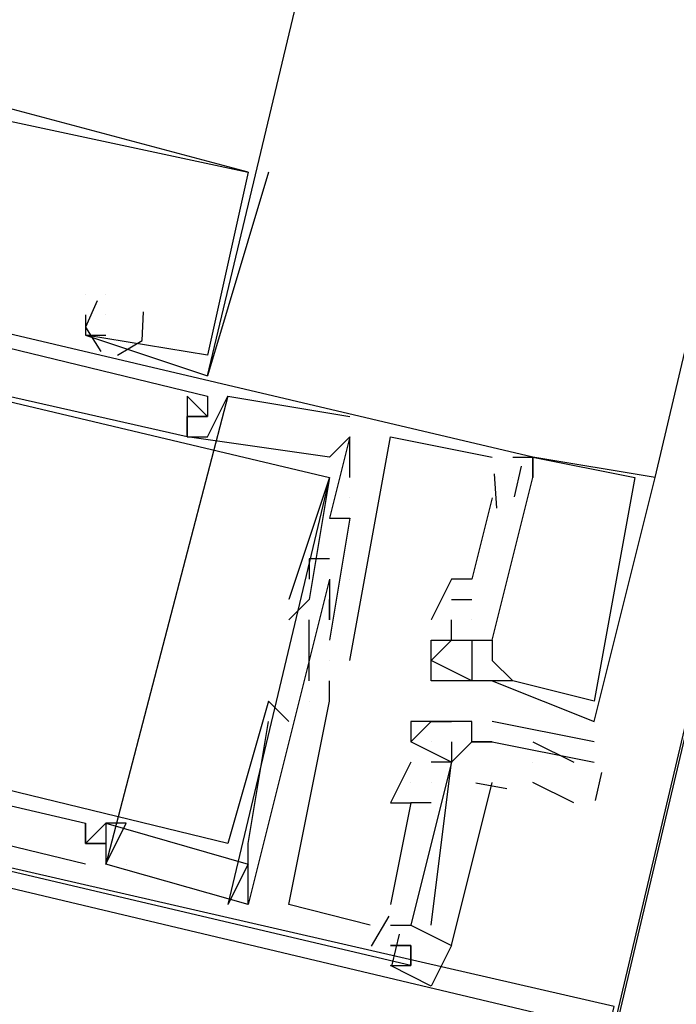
# Model space of a CAD drawing. Header units: feet. Extents: x -79 to 198, y -22 to 181.
# Tile 151 of 256: x 117.904 to 118.334, y 76.112 to 76.758. Entities that reach past the tile are written whole.
import ezdxf

# ---------------------------------------------------------------- set-up
doc = ezdxf.new("R2010")
doc.units = ezdxf.units.FT
doc.layers.add('A-LINEA', color=7, linetype='CONTINUOUS')

msp = doc.modelspace()

# ---------------------------------------------------------------- linework, layer by layer
at = {"layer": 'A-LINEA'}
for p, q in [((121.84, 91.1111), (114.56, 60.2978)), ((118.32, 76.4578), (119.9733, 83.4711)), ((118.0667, 76.6578), (118.0267, 76.5244)), ((118.0667, 76.6578), (118.0267, 76.5244)), ((118.0667, 76.6578), (118.0267, 76.5244)), ((118.0533, 76.6578), (118.0533, 76.6578)), ((118.0533, 76.6578), (118.0533, 76.6578)), ((118.0533, 76.6578), (118.0533, 76.6578)), ((118.0533, 76.6578), (118.0533, 76.6578)), ((118.0533, 76.6578), (118.0533, 76.6578)), ((118.0533, 76.6578), (118.0533, 76.6578)), ((118.0667, 76.6578), (118.0667, 76.6578)), ((118.0667, 76.6578), (118.0667, 76.6578)), ((118.0667, 76.6578), (118.0667, 76.6578)), ((117.9467, 76.5778), (117.9467, 76.5778)), ((117.9467, 76.5778), (117.9467, 76.5778)), ((117.9467, 76.5778), (117.9467, 76.5778)), ((117.9467, 76.5778), (117.9467, 76.5778)), ((117.9467, 76.5778), (117.9467, 76.5778)), ((117.9467, 76.5778), (117.9467, 76.5778)), ((117.96, 76.5778), (117.96, 76.5778)), ((117.96, 76.5778), (117.96, 76.5778)), ((117.96, 76.5778), (117.96, 76.5778)), ((117.96, 76.5778), (117.96, 76.5778)), ((117.96, 76.5778), (117.96, 76.5778)), ((117.96, 76.5778), (117.96, 76.5778)), ((117.9467, 76.5644), (117.9467, 76.5644)), ((117.9467, 76.5644), (117.9467, 76.5644)), ((117.9467, 76.5644), (117.9467, 76.5644)), ((117.96, 76.5644), (117.96, 76.5644)), ((117.96, 76.5644), (117.96, 76.5644)), ((117.96, 76.5644), (117.96, 76.5644)), ((117.9467, 76.5511), (117.9467, 76.5511)), ((117.9467, 76.5511), (117.9467, 76.5511)), ((117.9467, 76.5511), (117.9467, 76.5511)), ((117.9467, 76.5511), (117.9467, 76.5511)), ((117.9467, 76.5511), (117.9467, 76.5511)), ((117.9467, 76.5511), (117.9467, 76.5511)), ((117.96, 76.5511), (117.96, 76.5511)), ((117.96, 76.5511), (117.96, 76.5511)), ((117.96, 76.5511), (117.96, 76.5511)), ((118.0267, 76.5378), (118.0267, 76.5378)), ((118.0267, 76.5378), (118.0267, 76.5378)), ((118.0267, 76.5378), (118.0267, 76.5378)), ((118.0267, 76.5378), (118.0267, 76.5378)), ((118.0267, 76.5378), (118.0267, 76.5378)), ((118.0267, 76.5378), (118.0267, 76.5378)), ((118.0267, 76.5244), (118.0267, 76.5244)), ((118.0267, 76.5244), (118.0267, 76.5244)), ((118.0267, 76.5244), (118.0267, 76.5244)), ((118.0267, 76.5244), (118.0267, 76.5244)), ((118.0267, 76.5244), (118.0267, 76.5244)), ((118.0267, 76.5244), (118.0267, 76.5244)), ((118.04, 76.5111), (117.96, 76.2044)), ((118.04, 76.5111), (117.96, 76.2044)), ((118.04, 76.5111), (117.96, 76.2044)), ((118.0133, 76.5111), (118.0133, 76.5111)), ((118.0133, 76.5111), (118.0133, 76.5111)), ((118.0133, 76.5111), (118.0133, 76.5111)), ((118.0267, 76.5111), (118.0267, 76.5111)), ((118.0267, 76.5111), (118.0267, 76.5111)), ((118.0267, 76.5111), (118.0267, 76.5111)), ((118.04, 76.5111), (118.04, 76.5111)), ((118.04, 76.5111), (118.04, 76.5111)), ((118.04, 76.5111), (118.04, 76.5111)), ((118.0133, 76.4978), (118.0133, 76.4978)), ((118.0133, 76.4978), (118.0133, 76.4978)), ((118.0133, 76.4978), (118.0133, 76.4978)), ((118.0133, 76.4978), (118.0133, 76.4978)), ((118.0133, 76.4978), (118.0133, 76.4978)), ((118.0133, 76.4978), (118.0133, 76.4978)), ((118.0267, 76.4978), (118.0267, 76.4978)), ((118.0267, 76.4978), (118.0267, 76.4978)), ((118.0267, 76.4978), (118.0267, 76.4978)), ((118.0267, 76.4978), (118.0267, 76.4978)), ((118.0267, 76.4978), (118.0267, 76.4978)), ((118.0267, 76.4978), (118.0267, 76.4978)), ((118.12, 76.4978), (118.12, 76.4978)), ((118.12, 76.4978), (118.12, 76.4978)), ((118.12, 76.4978), (118.12, 76.4978)), ((118.12, 76.4978), (118.12, 76.4978)), ((118.12, 76.4978), (118.12, 76.4978)), ((118.12, 76.4978), (118.12, 76.4978)), ((118.0133, 76.4844), (118.0133, 76.4844)), ((118.0133, 76.4844), (118.0133, 76.4844)), ((118.0133, 76.4844), (118.0133, 76.4844)), ((118.0133, 76.4844), (118.0133, 76.4844)), ((118.0133, 76.4844), (118.0133, 76.4844)), ((118.0133, 76.4844), (118.0133, 76.4844)), ((118.0133, 76.4844), (118.0133, 76.4844)), ((118.0133, 76.4844), (118.0133, 76.4844)), ((118.0133, 76.4844), (118.0133, 76.4844)), ((118.0267, 76.4844), (118.0267, 76.4844)), ((118.0267, 76.4844), (118.0267, 76.4844)), ((118.0267, 76.4844), (118.0267, 76.4844)), ((118.12, 76.4578), (118.12, 76.4844)), ((118.12, 76.4844), (118.12, 76.4844)), ((118.12, 76.4844), (118.12, 76.4844)), ((118.12, 76.4578), (118.12, 76.4844)), ((118.12, 76.4844), (118.12, 76.4844)), ((118.12, 76.4844), (118.12, 76.4844)), ((118.12, 76.4578), (118.12, 76.4844)), ((118.12, 76.4844), (118.12, 76.4844)), ((118.12, 76.4844), (118.12, 76.4844)), ((118.1467, 76.4844), (118.1467, 76.4844)), ((118.1467, 76.4844), (118.1467, 76.4844)), ((118.1467, 76.4844), (118.1467, 76.4844)), ((118.1067, 76.4711), (118.1067, 76.4711)), ((118.1067, 76.4711), (118.1067, 76.4711)), ((118.1067, 76.4711), (118.1067, 76.4711)), ((118.2133, 76.4711), (118.2133, 76.4711)), ((118.2133, 76.4711), (118.2133, 76.4711)), ((118.2133, 76.4711), (118.2133, 76.4711)), ((118.2267, 76.4711), (118.2267, 76.4711)), ((118.2267, 76.4711), (118.2267, 76.4711)), ((118.2267, 76.4711), (118.2267, 76.4711)), ((118.24, 76.4711), (118.24, 76.4711)), ((118.24, 76.4711), (118.24, 76.4711)), ((118.24, 76.4711), (118.24, 76.4711)), ((118.24, 76.4711), (118.24, 76.4711)), ((118.24, 76.4711), (118.24, 76.4711)), ((118.24, 76.4711), (118.24, 76.4711)), ((118.24, 76.4711), (118.24, 76.4711)), ((118.24, 76.4711), (118.24, 76.4711)), ((118.24, 76.4711), (118.24, 76.4711)), ((118.2146, 76.4602), (118.2162, 76.4376)), ((118.2146, 76.4602), (118.2162, 76.4376)), ((118.2146, 76.4602), (118.2162, 76.4376)), ((118.2323, 76.4651), (118.2276, 76.445)), ((118.2323, 76.4651), (118.2276, 76.445)), ((118.2323, 76.4651), (118.2276, 76.445)), ((118.1067, 76.4578), (118.04, 76.1778)), ((118.1067, 76.4578), (118.04, 76.1778)), ((118.1067, 76.4578), (118.04, 76.1778)), ((118.1067, 76.4578), (118.1067, 76.4578)), ((118.1067, 76.4578), (118.1067, 76.4578)), ((118.1067, 76.4578), (118.1067, 76.4578)), ((118.1067, 76.4578), (118.1067, 76.4578)), ((118.1067, 76.4578), (118.1067, 76.4578)), ((118.1067, 76.4578), (118.1067, 76.4578)), ((118.12, 76.4578), (118.12, 76.4578)), ((118.12, 76.4578), (118.12, 76.4578)), ((118.12, 76.4578), (118.12, 76.4578)), ((118.2267, 76.4578), (118.2267, 76.4578)), ((118.2267, 76.4578), (118.2267, 76.4578)), ((118.2267, 76.4578), (118.2267, 76.4578)), ((118.2267, 76.4578), (118.2267, 76.4578)), ((118.2267, 76.4578), (118.2267, 76.4578)), ((118.2267, 76.4578), (118.2267, 76.4578)), ((118.24, 76.4578), (118.24, 76.4578)), ((118.24, 76.4578), (118.24, 76.4578)), ((118.24, 76.4578), (118.24, 76.4578)), ((118.24, 76.4578), (118.24, 76.4578)), ((118.24, 76.4578), (118.24, 76.4578)), ((118.24, 76.4578), (118.24, 76.4578)), ((118.3067, 76.4578), (118.3067, 76.4578)), ((118.3067, 76.4578), (118.3067, 76.4578)), ((118.3067, 76.4578), (118.3067, 76.4578)), ((118.32, 76.4578), (118.32, 76.4578)), ((118.32, 76.4578), (118.32, 76.4578)), ((118.32, 76.4578), (118.32, 76.4578)), ((118.12, 76.4444), (118.12, 76.4444)), ((118.12, 76.4444), (118.12, 76.4444)), ((118.12, 76.4444), (118.12, 76.4444)), ((118.12, 76.4444), (118.12, 76.4444)), ((118.12, 76.4444), (118.12, 76.4444)), ((118.12, 76.4444), (118.12, 76.4444)), ((118.2133, 76.4444), (118.2133, 76.4444)), ((118.2133, 76.4444), (118.2133, 76.4444)), ((118.2133, 76.4444), (118.2133, 76.4444)), ((118.12, 76.4311), (118.1067, 76.3511)), ((118.1067, 76.4311), (118.1067, 76.4311)), ((118.12, 76.4311), (118.1067, 76.3511)), ((118.1067, 76.4311), (118.1067, 76.4311)), ((118.12, 76.4311), (118.1067, 76.3511)), ((118.1067, 76.4311), (118.1067, 76.4311)), ((118.12, 76.4311), (118.12, 76.4311)), ((118.12, 76.4311), (118.12, 76.4311)), ((118.12, 76.4311), (118.12, 76.4311)), ((118.12, 76.4311), (118.12, 76.4311)), ((118.12, 76.4311), (118.12, 76.4311)), ((118.12, 76.4311), (118.12, 76.4311)), ((118.0933, 76.4044), (118.0933, 76.4044)), ((118.0933, 76.4044), (118.0933, 76.4044)), ((118.0933, 76.4044), (118.0933, 76.4044)), ((118.1067, 76.4044), (118.1067, 76.4044)), ((118.1067, 76.4044), (118.1067, 76.4044)), ((118.1067, 76.4044), (118.1067, 76.4044)), ((118.0933, 76.3911), (118.0933, 76.3911)), ((118.0933, 76.3911), (118.0933, 76.3911)), ((118.0933, 76.3911), (118.0933, 76.3911)), ((118.1067, 76.3911), (118.1067, 76.3911)), ((118.1067, 76.3911), (118.1067, 76.3911)), ((118.1067, 76.3911), (118.1067, 76.3911)), ((118.1067, 76.3911), (118.1067, 76.3911)), ((118.1067, 76.3911), (118.1067, 76.3911)), ((118.1067, 76.3911), (118.1067, 76.3911)), ((118.1067, 76.3911), (118.1067, 76.3911)), ((118.1067, 76.3911), (118.1067, 76.3911)), ((118.1067, 76.3911), (118.1067, 76.3911)), ((118.12, 76.3911), (118.12, 76.3911)), ((118.12, 76.3911), (118.12, 76.3911)), ((118.12, 76.3911), (118.12, 76.3911)), ((118.12, 76.3911), (118.12, 76.3911)), ((118.12, 76.3911), (118.12, 76.3911)), ((118.12, 76.3911), (118.12, 76.3911)), ((118.1867, 76.3911), (118.1867, 76.3911)), ((118.1867, 76.3911), (118.1867, 76.3911)), ((118.1867, 76.3911), (118.1867, 76.3911)), ((118.2, 76.3911), (118.2, 76.3911)), ((118.2, 76.3911), (118.2, 76.3911)), ((118.2, 76.3911), (118.2, 76.3911)), ((118.08, 76.3778), (118.08, 76.3778)), ((118.08, 76.3778), (118.08, 76.3778)), ((118.08, 76.3778), (118.08, 76.3778)), ((118.0933, 76.3778), (118.0933, 76.3778)), ((118.0933, 76.3778), (118.0933, 76.3778)), ((118.0933, 76.3778), (118.0933, 76.3778)), ((118.1067, 76.3778), (118.1067, 76.3778)), ((118.1067, 76.3778), (118.1067, 76.3778)), ((118.1067, 76.3778), (118.1067, 76.3778)), ((118.1867, 76.3778), (118.2, 76.3778)), ((118.1867, 76.3778), (118.1867, 76.3778)), ((118.1867, 76.3778), (118.2, 76.3778)), ((118.1867, 76.3778), (118.1867, 76.3778)), ((118.1867, 76.3778), (118.2, 76.3778)), ((118.1867, 76.3778), (118.1867, 76.3778)), ((118.2, 76.3778), (118.2, 76.3778)), ((118.2, 76.3778), (118.2, 76.3778)), ((118.2, 76.3778), (118.2, 76.3778)), ((118.08, 76.3644), (118.08, 76.3644)), ((118.08, 76.3644), (118.08, 76.3644)), ((118.08, 76.3644), (118.08, 76.3644)), ((118.0933, 76.3244), (118.0933, 76.3644)), ((118.0933, 76.3644), (118.0933, 76.3644)), ((118.0933, 76.3244), (118.0933, 76.3644)), ((118.0933, 76.3644), (118.0933, 76.3644)), ((118.0933, 76.3244), (118.0933, 76.3644)), ((118.0933, 76.3644), (118.0933, 76.3644)), ((118.1067, 76.3644), (118.1067, 76.3644)), ((118.1067, 76.3644), (118.1067, 76.3644)), ((118.1067, 76.3644), (118.1067, 76.3644)), ((118.1067, 76.3644), (118.1067, 76.3644)), ((118.1067, 76.3644), (118.1067, 76.3644)), ((118.1067, 76.3644), (118.1067, 76.3644)), ((118.1733, 76.3644), (118.1733, 76.3644)), ((118.1733, 76.3644), (118.1733, 76.3644)), ((118.1733, 76.3644), (118.1733, 76.3644)), ((118.1867, 76.3644), (118.1867, 76.3644)), ((118.1867, 76.3644), (118.1867, 76.3644)), ((118.1867, 76.3644), (118.1867, 76.3644)), ((118.2, 76.3644), (118.2, 76.3644)), ((118.2, 76.3644), (118.2, 76.3644)), ((118.2, 76.3644), (118.2, 76.3644)), ((118.2, 76.3644), (118.2, 76.3644)), ((118.2, 76.3644), (118.2, 76.3644)), ((118.2, 76.3644), (118.2, 76.3644)), ((118.1067, 76.3511), (118.1067, 76.3511)), ((118.1067, 76.3511), (118.1067, 76.3511)), ((118.1067, 76.3511), (118.1067, 76.3511)), ((118.1733, 76.3511), (118.1733, 76.3511)), ((118.1733, 76.3511), (118.1733, 76.3511)), ((118.1733, 76.3511), (118.1733, 76.3511)), ((118.1733, 76.3511), (118.1733, 76.3511)), ((118.1733, 76.3511), (118.1733, 76.3511)), ((118.1733, 76.3511), (118.1733, 76.3511)), ((118.1867, 76.3511), (118.1867, 76.3511)), ((118.1867, 76.3511), (118.1867, 76.3511)), ((118.1867, 76.3511), (118.1867, 76.3511)), ((118.1867, 76.3511), (118.1867, 76.3511)), ((118.1867, 76.3511), (118.1867, 76.3511)), ((118.1867, 76.3511), (118.1867, 76.3511)), ((118.1867, 76.3511), (118.1867, 76.3511)), ((118.1867, 76.3511), (118.1867, 76.3511)), ((118.1867, 76.3511), (118.1867, 76.3511)), ((118.2, 76.3511), (118.2, 76.3511)), ((118.2, 76.3511), (118.2, 76.3511)), ((118.2, 76.3511), (118.2, 76.3511)), ((118.2, 76.3511), (118.2, 76.3511)), ((118.2, 76.3511), (118.2, 76.3511)), ((118.2, 76.3511), (118.2, 76.3511)), ((118.2, 76.3511), (118.2, 76.3511)), ((118.2, 76.3511), (118.2, 76.3511)), ((118.2, 76.3511), (118.2, 76.3511)), ((118.2133, 76.3511), (118.2133, 76.3511)), ((118.2133, 76.3511), (118.2133, 76.3511)), ((118.2133, 76.3511), (118.2133, 76.3511)), ((118.2133, 76.3511), (118.2133, 76.3511)), ((118.2133, 76.3511), (118.2133, 76.3511)), ((118.2133, 76.3511), (118.2133, 76.3511)), ((118.1067, 76.3378), (118.1067, 76.3378)), ((118.1067, 76.3378), (118.1067, 76.3378)), ((118.1067, 76.3378), (118.1067, 76.3378)), ((118.1067, 76.3378), (118.1067, 76.3378)), ((118.1067, 76.3378), (118.1067, 76.3378)), ((118.1067, 76.3378), (118.1067, 76.3378)), ((118.12, 76.3378), (118.12, 76.3378)), ((118.12, 76.3378), (118.12, 76.3378)), ((118.12, 76.3378), (118.12, 76.3378)), ((118.1733, 76.3378), (118.1733, 76.3378)), ((118.1733, 76.3378), (118.1733, 76.3378)), ((118.1733, 76.3378), (118.1733, 76.3378)), ((118.2133, 76.3378), (118.2133, 76.3378)), ((118.2133, 76.3378), (118.2133, 76.3378)), ((118.2133, 76.3378), (118.2133, 76.3378)), ((118.0933, 76.3244), (118.0933, 76.3244)), ((118.0933, 76.3244), (118.0933, 76.3244)), ((118.0933, 76.3244), (118.0933, 76.3244)), ((118.1067, 76.3244), (118.1067, 76.3244)), ((118.1067, 76.3244), (118.1067, 76.3244)), ((118.1067, 76.3244), (118.1067, 76.3244)), ((118.1733, 76.3244), (118.1733, 76.3244)), ((118.1733, 76.3244), (118.1733, 76.3244)), ((118.1733, 76.3244), (118.1733, 76.3244)), ((118.1867, 76.3244), (118.1867, 76.3244)), ((118.1867, 76.3244), (118.1867, 76.3244)), ((118.1867, 76.3244), (118.1867, 76.3244)), ((118.2, 76.3244), (118.2, 76.3244)), ((118.2, 76.3244), (118.2, 76.3244)), ((118.2, 76.3244), (118.2, 76.3244)), ((118.2, 76.3244), (118.2, 76.3244)), ((118.2, 76.3244), (118.2, 76.3244)), ((118.2, 76.3244), (118.2, 76.3244)), ((118.2, 76.3244), (118.2, 76.3244)), ((118.2, 76.3244), (118.2, 76.3244)), ((118.2, 76.3244), (118.2, 76.3244)), ((118.2133, 76.3244), (118.2133, 76.3244)), ((118.2133, 76.3244), (118.2133, 76.3244)), ((118.2133, 76.3244), (118.2133, 76.3244)), ((118.2133, 76.3244), (118.2133, 76.3244)), ((118.2133, 76.3244), (118.2133, 76.3244)), ((118.2133, 76.3244), (118.2133, 76.3244)), ((118.2133, 76.3244), (118.2133, 76.3244)), ((118.2133, 76.3244), (118.2133, 76.3244)), ((118.2133, 76.3244), (118.2133, 76.3244)), ((118.2267, 76.3244), (118.2267, 76.3244)), ((118.2267, 76.3244), (118.2267, 76.3244)), ((118.2267, 76.3244), (118.2267, 76.3244)), ((118.2267, 76.3244), (118.2267, 76.3244)), ((118.2267, 76.3244), (118.2267, 76.3244)), ((118.2267, 76.3244), (118.2267, 76.3244)), ((118.0667, 76.3111), (118.0667, 76.3111)), ((118.0667, 76.3111), (118.0667, 76.3111)), ((118.0667, 76.3111), (118.0667, 76.3111)), ((118.0933, 76.3111), (118.0933, 76.3111)), ((118.0933, 76.3111), (118.0933, 76.3111)), ((118.0933, 76.3111), (118.0933, 76.3111)), ((118.0933, 76.3111), (118.0933, 76.3111)), ((118.0933, 76.3111), (118.0933, 76.3111)), ((118.0933, 76.3111), (118.0933, 76.3111)), ((118.1067, 76.3111), (118.1067, 76.3111)), ((118.1067, 76.3111), (118.1067, 76.3111)), ((118.1067, 76.3111), (118.1067, 76.3111)), ((118.1067, 76.3111), (118.1067, 76.3111)), ((118.1067, 76.3111), (118.1067, 76.3111)), ((118.1067, 76.3111), (118.1067, 76.3111)), ((118.1067, 76.3111), (118.1067, 76.3111)), ((118.1067, 76.3111), (118.1067, 76.3111)), ((118.1067, 76.3111), (118.1067, 76.3111)), ((118.28, 76.3111), (118.28, 76.3111)), ((118.28, 76.3111), (118.28, 76.3111)), ((118.28, 76.3111), (118.28, 76.3111)), ((118.0667, 76.2978), (118.0667, 76.2978)), ((118.0667, 76.2978), (118.0667, 76.2978)), ((118.0667, 76.2978), (118.0667, 76.2978)), ((118.08, 76.2978), (118.08, 76.2978)), ((118.08, 76.2978), (118.08, 76.2978)), ((118.08, 76.2978), (118.08, 76.2978)), ((118.16, 76.2978), (118.16, 76.2978)), ((118.1733, 76.2978), (118.1733, 76.2978)), ((118.1733, 76.2978), (118.1733, 76.2978)), ((118.1867, 76.2978), (118.1867, 76.2978)), ((118.1867, 76.2978), (118.1867, 76.2978)), ((118.2, 76.2978), (118.2, 76.2978)), ((118.28, 76.2844), (118.2133, 76.2978)), ((118.2133, 76.2978), (118.2133, 76.2978)), ((118.28, 76.2978), (118.28, 76.2978)), ((118.28, 76.2978), (118.28, 76.2978)), ((118.28, 76.2978), (118.28, 76.2978)), ((118.1867, 76.2711), (118.16, 76.2844)), ((118.16, 76.2844), (118.16, 76.2844)), ((118.16, 76.2844), (118.16, 76.2844)), ((118.1733, 76.2844), (118.1733, 76.2844)), ((118.1867, 76.2844), (118.1867, 76.2711)), ((118.1867, 76.2844), (118.1867, 76.2844)), ((118.2, 76.2844), (118.2, 76.2844)), ((118.2, 76.2844), (118.2, 76.2844)), ((118.2, 76.2844), (118.2, 76.2844)), ((118.2133, 76.2844), (118.2133, 76.2844)), ((118.2133, 76.2844), (118.2133, 76.2844)), ((118.24, 76.2844), (118.2667, 76.2711)), ((118.28, 76.2844), (118.28, 76.2844)), ((118.16, 76.2711), (118.1467, 76.2444)), ((118.16, 76.2711), (118.1467, 76.2444)), ((118.16, 76.2711), (118.1467, 76.2444)), ((118.16, 76.2711), (118.16, 76.2711)), ((118.16, 76.2711), (118.16, 76.2711)), ((118.16, 76.2711), (118.16, 76.2711)), ((118.16, 76.2711), (118.16, 76.2711)), ((118.1733, 76.2711), (118.1733, 76.2711)), ((118.1733, 76.2711), (118.1733, 76.2711)), ((118.1733, 76.2711), (118.1733, 76.2711)), ((118.1733, 76.2711), (118.1733, 76.2711)), ((118.1733, 76.2711), (118.1733, 76.2711)), ((118.1867, 76.2711), (118.1867, 76.2711)), ((118.1867, 76.2711), (118.1867, 76.2711)), ((118.1867, 76.2711), (118.1867, 76.2711)), ((118.1867, 76.2711), (118.1867, 76.2711)), ((118.1867, 76.2711), (118.1867, 76.2711)), ((118.24, 76.2711), (118.24, 76.2711)), ((118.28, 76.2711), (118.28, 76.2711)), ((118.285, 76.2643), (118.2807, 76.246)), ((118.16, 76.2578), (118.16, 76.2578)), ((118.16, 76.2578), (118.16, 76.2578)), ((118.16, 76.2578), (118.16, 76.2578)), ((118.16, 76.2578), (118.16, 76.2578)), ((118.16, 76.2578), (118.16, 76.2578)), ((118.16, 76.2578), (118.16, 76.2578)), ((118.1733, 76.2578), (118.1733, 76.2578)), ((118.1733, 76.2578), (118.1733, 76.2578)), ((118.1733, 76.2578), (118.1733, 76.2578)), ((118.1733, 76.2578), (118.1733, 76.2578)), ((118.1733, 76.2578), (118.1733, 76.2578)), ((118.1733, 76.2578), (118.1733, 76.2578)), ((118.2228, 76.2536), (118.2025, 76.2575)), ((118.2228, 76.2536), (118.2025, 76.2575)), ((118.2228, 76.2536), (118.2025, 76.2575)), ((118.2667, 76.2444), (118.24, 76.2578)), ((118.1467, 76.2444), (118.1467, 76.2444)), ((118.1467, 76.2444), (118.1467, 76.2444)), ((118.1467, 76.2444), (118.1467, 76.2444)), ((118.1733, 76.2444), (118.16, 76.2444)), ((118.16, 76.2444), (118.16, 76.2444)), ((118.16, 76.2444), (118.16, 76.2444)), ((118.1733, 76.2444), (118.16, 76.2444)), ((118.16, 76.2444), (118.16, 76.2444)), ((118.16, 76.2444), (118.16, 76.2444)), ((118.1733, 76.2444), (118.16, 76.2444)), ((118.16, 76.2444), (118.16, 76.2444)), ((118.16, 76.2444), (118.16, 76.2444)), ((118.1733, 76.2444), (118.1733, 76.2444)), ((118.1733, 76.2444), (118.1733, 76.2444)), ((118.1733, 76.2444), (118.1733, 76.2444)), ((117.9467, 76.2311), (117.9467, 76.2311)), ((117.9467, 76.2311), (117.9467, 76.2311)), ((117.9467, 76.2311), (117.9467, 76.2311)), ((117.96, 76.2311), (117.96, 76.2311)), ((117.96, 76.2311), (117.96, 76.2311)), ((117.96, 76.2311), (117.96, 76.2311)), ((117.96, 76.2311), (117.96, 76.2311)), ((117.96, 76.2311), (117.96, 76.2311)), ((117.96, 76.2311), (117.96, 76.2311)), ((117.9733, 76.2311), (117.9733, 76.2311)), ((117.9733, 76.2311), (117.9733, 76.2311)), ((117.9733, 76.2311), (117.9733, 76.2311)), ((117.9467, 76.2178), (117.9467, 76.2178)), ((117.9467, 76.2178), (117.9467, 76.2178)), ((117.9467, 76.2178), (117.9467, 76.2178)), ((117.9467, 76.2178), (117.9467, 76.2178)), ((117.9467, 76.2178), (117.9467, 76.2178)), ((117.9467, 76.2178), (117.9467, 76.2178)), ((117.96, 76.2178), (117.96, 76.2178)), ((117.96, 76.2178), (117.96, 76.2178)), ((117.96, 76.2178), (117.96, 76.2178)), ((117.96, 76.2178), (117.96, 76.2178)), ((117.96, 76.2178), (117.96, 76.2178)), ((117.96, 76.2178), (117.96, 76.2178)), ((118.04, 76.2178), (118.04, 76.2178)), ((118.04, 76.2178), (118.04, 76.2178)), ((118.04, 76.2178), (118.04, 76.2178)), ((118.0533, 76.2178), (118.0533, 76.2178)), ((118.0533, 76.2178), (118.0533, 76.2178)), ((118.0533, 76.2178), (118.0533, 76.2178)), ((117.9467, 76.2044), (117.9467, 76.2044)), ((117.9467, 76.2044), (117.9467, 76.2044)), ((117.9467, 76.2044), (117.9467, 76.2044)), ((117.96, 76.2044), (117.96, 76.2044)), ((117.96, 76.2044), (117.96, 76.2044)), ((117.96, 76.2044), (117.96, 76.2044)), ((117.96, 76.2044), (117.96, 76.2044)), ((117.96, 76.2044), (117.96, 76.2044)), ((117.96, 76.2044), (117.96, 76.2044)), ((117.9733, 76.2044), (117.9733, 76.2044)), ((117.9733, 76.2044), (117.9733, 76.2044)), ((117.9733, 76.2044), (117.9733, 76.2044)), ((118.0533, 76.2044), (118.04, 76.1778)), ((118.0533, 76.2044), (118.04, 76.1778)), ((118.0533, 76.2044), (118.04, 76.1778)), ((118.0533, 76.2044), (118.0533, 76.2044)), ((118.0533, 76.2044), (118.0533, 76.2044)), ((118.0533, 76.2044), (118.0533, 76.2044)), ((118.04, 76.1778), (118.04, 76.1778)), ((118.04, 76.1778), (118.04, 76.1778)), ((118.04, 76.1778), (118.04, 76.1778)), ((118.0533, 76.1778), (118.0533, 76.1778)), ((118.0533, 76.1778), (118.0533, 76.1778)), ((118.0533, 76.1778), (118.0533, 76.1778)), ((118.0533, 76.1778), (118.0533, 76.1778)), ((118.0533, 76.1778), (118.0533, 76.1778)), ((118.0533, 76.1778), (118.0533, 76.1778)), ((118.08, 76.1778), (118.08, 76.1778)), ((118.08, 76.1778), (118.08, 76.1778)), ((118.08, 76.1778), (118.08, 76.1778)), ((118.1467, 76.1778), (118.1467, 76.1778)), ((118.1467, 76.1778), (118.1467, 76.1778)), ((118.1467, 76.1778), (118.1467, 76.1778)), ((118.1455, 76.1702), (118.1339, 76.1506)), ((118.1455, 76.1702), (118.1339, 76.1506)), ((118.1455, 76.1702), (118.1339, 76.1506)), ((118.1333, 76.1644), (118.1333, 76.1644)), ((118.1333, 76.1644), (118.1333, 76.1644)), ((118.1333, 76.1644), (118.1333, 76.1644)), ((118.1467, 76.1644), (118.16, 76.1644)), ((118.16, 76.1644), (118.16, 76.1644)), ((118.16, 76.1644), (118.16, 76.1644)), ((118.16, 76.1644), (118.16, 76.1644)), ((118.16, 76.1644), (118.16, 76.1644)), ((118.16, 76.1644), (118.16, 76.1644)), ((118.16, 76.1644), (118.16, 76.1644)), ((118.1733, 76.1644), (118.1733, 76.1644)), ((118.1733, 76.1644), (118.1733, 76.1644)), ((118.1733, 76.1644), (118.1733, 76.1644)), ((118.1523, 76.1584), (118.1476, 76.1384)), ((118.1523, 76.1584), (118.1476, 76.1384)), ((118.1523, 76.1584), (118.1476, 76.1384)), ((118.1467, 76.1511), (118.1467, 76.1511)), ((118.1467, 76.1511), (118.1467, 76.1511)), ((118.1467, 76.1511), (118.1467, 76.1511)), ((118.16, 76.1511), (118.16, 76.1511)), ((118.16, 76.1511), (118.16, 76.1511)), ((118.16, 76.1511), (118.16, 76.1511)), ((118.16, 76.1511), (118.16, 76.1511)), ((118.16, 76.1511), (118.16, 76.1511)), ((118.16, 76.1378), (118.16, 76.1378)), ((118.16, 76.1378), (118.16, 76.1378)), ((118.16, 76.1378), (118.16, 76.1378))]:
    msp.add_line(p, q, dxfattribs=at)
for points in [[(135.8933, 108.7111), (131.36, 89.5511), (124.5867, 91.1511), (124.44, 90.4978), (121.84, 91.1111), (121.3333, 88.9644), (118.2, 75.6978), (129.9467, 72.9244)], [(118.0267, 76.5244), (118.4533, 78.3111), (118.84, 79.9244)], [(118.0533, 76.6578), (117.8533, 76.7111), (117.8533, 76.6978), (117.8533, 76.7111), (117.8533, 76.6844), (117.84, 76.6844), (117.8533, 76.6844), (117.84, 76.6844), (117.8533, 76.6711), (117.8267, 76.5778), (117.7867, 76.5911)], [(118.0533, 76.6578), (117.8533, 76.7111), (117.8533, 76.6978), (117.8533, 76.7111), (117.8533, 76.6844), (117.84, 76.6844), (117.8533, 76.6844), (117.84, 76.6844), (117.8533, 76.6711), (117.8267, 76.5778), (117.7867, 76.5911)], [(118.0533, 76.6578), (117.8533, 76.7111), (117.8533, 76.6978), (117.8533, 76.7111), (117.8533, 76.6844), (117.84, 76.6844), (117.8533, 76.6844), (117.84, 76.6844), (117.8533, 76.6711), (117.8267, 76.5778), (117.7867, 76.5911)], [(117.8533, 76.6844), (117.8667, 76.6978), (118.0533, 76.6578), (118.0267, 76.5378), (117.9467, 76.5511), (117.96, 76.5511)], [(117.8533, 76.6844), (117.8667, 76.6978), (118.0533, 76.6578), (118.0267, 76.5378), (117.9467, 76.5511), (117.96, 76.5511)], [(117.8533, 76.6844), (117.8667, 76.6978), (118.0533, 76.6578), (118.0267, 76.5378), (117.9467, 76.5511), (117.96, 76.5511)], [(118.2267, 76.4711), (118.24, 76.4711), (117.56, 76.6311), (117.52, 76.4844)], [(118.2267, 76.4711), (118.24, 76.4711), (117.56, 76.6311), (117.52, 76.4844)], [(118.2267, 76.4711), (118.24, 76.4711), (117.56, 76.6311), (117.52, 76.4844)], [(117.5867, 76.6178), (118.0267, 76.5111), (118.0267, 76.4978), (118.0133, 76.4978), (118.0133, 76.4844), (118.0267, 76.4844), (118.04, 76.5111), (118.12, 76.4978)], [(117.5867, 76.6178), (118.0267, 76.5111), (118.0267, 76.4978), (118.0133, 76.4978), (118.0133, 76.4844), (118.0267, 76.4844), (118.04, 76.5111), (118.12, 76.4978)], [(117.5867, 76.6178), (118.0267, 76.5111), (118.0267, 76.4978), (118.0133, 76.4978), (118.0133, 76.4844), (118.0267, 76.4844), (118.04, 76.5111), (118.12, 76.4978)], [(117.5867, 76.4844), (117.6, 76.5778), (118.1067, 76.4578), (118.08, 76.3778)], [(117.5867, 76.4844), (117.6, 76.5778), (118.1067, 76.4578), (118.08, 76.3778)], [(117.5867, 76.4844), (117.6, 76.5778), (118.1067, 76.4578), (118.08, 76.3778)], [(118.12, 76.4844), (118.1067, 76.4711), (118.0133, 76.4844), (118.0133, 76.4978), (118.0267, 76.4978), (118.0133, 76.5111), (118.0133, 76.4844), (117.6, 76.5778)], [(118.12, 76.4844), (118.1067, 76.4711), (118.0133, 76.4844), (118.0133, 76.4978), (118.0267, 76.4978), (118.0133, 76.5111), (118.0133, 76.4844), (117.6, 76.5778)], [(118.12, 76.4844), (118.1067, 76.4711), (118.0133, 76.4844), (118.0133, 76.4978), (118.0267, 76.4978), (118.0133, 76.5111), (118.0133, 76.4844), (117.6, 76.5778)], [(117.9543, 76.5735), (117.9467, 76.5562), (117.9568, 76.5404)], [(117.9543, 76.5735), (117.9467, 76.5562), (117.9568, 76.5404)], [(117.9543, 76.5735), (117.9467, 76.5562), (117.9568, 76.5404)], [(117.9467, 76.5644), (117.9467, 76.5511), (118.0267, 76.5244)], [(117.9467, 76.5644), (117.9467, 76.5511), (118.0267, 76.5244)], [(117.9467, 76.5644), (117.9467, 76.5511), (118.0267, 76.5244)], [(117.9677, 76.5378), (117.9838, 76.5475), (117.9848, 76.5663)], [(117.9677, 76.5378), (117.9838, 76.5475), (117.9848, 76.5663)], [(117.9677, 76.5378), (117.9838, 76.5475), (117.9848, 76.5663)], [(118.1467, 76.1511), (118.16, 76.1511), (118.16, 76.1378), (117.48, 76.2978), (117.52, 76.4578), (117.5467, 76.4578), (117.56, 76.5244), (117.5733, 76.5244), (117.5867, 76.5244)], [(118.1467, 76.1511), (118.16, 76.1511), (118.16, 76.1378), (117.48, 76.2978), (117.52, 76.4578), (117.5467, 76.4578), (117.56, 76.5244), (117.5733, 76.5244), (117.5867, 76.5244)], [(118.1467, 76.1511), (118.16, 76.1511), (118.16, 76.1378), (117.48, 76.2978), (117.52, 76.4578), (117.5467, 76.4578), (117.56, 76.5244), (117.5733, 76.5244), (117.5867, 76.5244)], [(118.12, 76.4844), (118.1067, 76.4311), (118.12, 76.4311)], [(118.12, 76.4844), (118.1067, 76.4311), (118.12, 76.4311)], [(118.12, 76.4844), (118.1067, 76.4311), (118.12, 76.4311)], [(118.12, 76.3378), (118.1467, 76.4844), (118.2133, 76.4711)], [(118.12, 76.3378), (118.1467, 76.4844), (118.2133, 76.4711)], [(118.12, 76.3378), (118.1467, 76.4844), (118.2133, 76.4711)], [(118.2133, 76.3244), (118.28, 76.2978), (118.32, 76.4578), (118.32, 76.4578), (118.24, 76.4711), (118.24, 76.4578), (118.24, 76.4711), (118.3067, 76.4578), (118.3067, 76.4578), (118.28, 76.3111), (118.28, 76.3111), (118.2267, 76.3244), (118.2267, 76.3244), (118.2267, 76.3244), (118.2267, 76.3244), (118.2133, 76.3378)], [(118.2133, 76.3244), (118.28, 76.2978), (118.32, 76.4578), (118.32, 76.4578), (118.24, 76.4711), (118.24, 76.4578), (118.24, 76.4711), (118.3067, 76.4578), (118.3067, 76.4578), (118.28, 76.3111), (118.28, 76.3111), (118.2267, 76.3244), (118.2267, 76.3244), (118.2267, 76.3244), (118.2267, 76.3244), (118.2133, 76.3378)], [(118.2133, 76.3244), (118.28, 76.2978), (118.32, 76.4578), (118.32, 76.4578), (118.24, 76.4711), (118.24, 76.4578), (118.24, 76.4711), (118.3067, 76.4578), (118.3067, 76.4578), (118.28, 76.3111), (118.28, 76.3111), (118.2267, 76.3244), (118.2267, 76.3244), (118.2267, 76.3244), (118.2267, 76.3244), (118.2133, 76.3378)], [(118.1067, 76.4578), (118.0933, 76.3778), (118.08, 76.3644), (118.08, 76.3644)], [(118.1067, 76.4578), (118.0933, 76.3778), (118.08, 76.3644), (118.08, 76.3644)], [(118.1067, 76.4578), (118.0933, 76.3778), (118.08, 76.3644), (118.08, 76.3644)], [(118.2, 76.3511), (118.2133, 76.3511), (118.24, 76.4578)], [(118.2, 76.3511), (118.2133, 76.3511), (118.24, 76.4578)], [(118.2, 76.3511), (118.2133, 76.3511), (118.24, 76.4578)], [(118.2133, 76.4444), (118.2, 76.3911), (118.1867, 76.3911), (118.1733, 76.3644)], [(118.2133, 76.4444), (118.2, 76.3911), (118.1867, 76.3911), (118.1733, 76.3644)], [(118.2133, 76.4444), (118.2, 76.3911), (118.1867, 76.3911), (118.1733, 76.3644)], [(118.08, 76.2978), (118.0667, 76.3111), (118.0667, 76.3111), (118.04, 76.2178), (117.5467, 76.3378), (117.5733, 76.4178)], [(118.08, 76.2978), (118.0667, 76.3111), (118.0667, 76.3111), (118.04, 76.2178), (117.5467, 76.3378), (117.5733, 76.4178)], [(118.08, 76.2978), (118.0667, 76.3111), (118.0667, 76.3111), (118.04, 76.2178), (117.5467, 76.3378), (117.5733, 76.4178)], [(118.1067, 76.4044), (118.0933, 76.4044), (118.0933, 76.3911)], [(118.1067, 76.4044), (118.0933, 76.4044), (118.0933, 76.3911)], [(118.1067, 76.4044), (118.0933, 76.4044), (118.0933, 76.3911)], [(118.1067, 76.3911), (118.0533, 76.1778), (117.96, 76.2044)], [(118.1067, 76.3911), (118.0533, 76.1778), (117.96, 76.2044)], [(118.1067, 76.3911), (118.0533, 76.1778), (117.96, 76.2044)], [(118.1067, 76.3911), (118.1067, 76.3644), (118.1067, 76.3778)], [(118.1067, 76.3911), (118.1067, 76.3644), (118.1067, 76.3778)], [(118.1067, 76.3911), (118.1067, 76.3644), (118.1067, 76.3778)], [(118.1733, 76.3511), (118.1867, 76.3511), (118.1867, 76.3644)], [(118.1733, 76.3511), (118.1867, 76.3511), (118.1867, 76.3644)], [(118.1733, 76.3511), (118.1867, 76.3511), (118.1867, 76.3644)], [(118.2, 76.3511), (118.2, 76.3244), (118.1733, 76.3378), (118.1867, 76.3511), (118.2, 76.3511)], [(118.2267, 76.3244), (118.2133, 76.3244), (118.2, 76.3244), (118.1867, 76.3244), (118.1733, 76.3244), (118.1733, 76.3511), (118.1867, 76.3511), (118.1867, 76.3511), (118.1867, 76.3511), (118.1867, 76.3511), (118.2, 76.3511), (118.2, 76.3511), (118.2133, 76.3511), (118.2133, 76.3378), (118.2133, 76.3378)], [(118.2, 76.3511), (118.2, 76.3244), (118.1733, 76.3378), (118.1867, 76.3511), (118.2, 76.3511)], [(118.2267, 76.3244), (118.2133, 76.3244), (118.2, 76.3244), (118.1867, 76.3244), (118.1733, 76.3244), (118.1733, 76.3511), (118.1867, 76.3511), (118.1867, 76.3511), (118.1867, 76.3511), (118.1867, 76.3511), (118.2, 76.3511), (118.2, 76.3511), (118.2133, 76.3511), (118.2133, 76.3378), (118.2133, 76.3378)], [(118.2, 76.3511), (118.2, 76.3244), (118.1733, 76.3378), (118.1867, 76.3511), (118.2, 76.3511)], [(118.2267, 76.3244), (118.2133, 76.3244), (118.2, 76.3244), (118.1867, 76.3244), (118.1733, 76.3244), (118.1733, 76.3511), (118.1867, 76.3511), (118.1867, 76.3511), (118.1867, 76.3511), (118.1867, 76.3511), (118.2, 76.3511), (118.2, 76.3511), (118.2133, 76.3511), (118.2133, 76.3378), (118.2133, 76.3378)], [(117.9467, 76.2044), (117.5067, 76.3111), (117.5067, 76.3244), (117.5333, 76.3244), (117.52, 76.3378)], [(117.9467, 76.2044), (117.5067, 76.3111), (117.5067, 76.3244), (117.5333, 76.3244), (117.52, 76.3378)], [(117.9467, 76.2044), (117.5067, 76.3111), (117.5067, 76.3244), (117.5333, 76.3244), (117.52, 76.3378)], [(117.5333, 76.3111), (117.5067, 76.3244), (117.5067, 76.3111), (117.52, 76.3111), (117.5467, 76.3111), (117.5467, 76.3244), (117.9467, 76.2311), (117.9467, 76.2178), (117.96, 76.2178), (117.9467, 76.2178), (117.96, 76.2311), (118.0533, 76.2044)], [(117.5333, 76.3111), (117.5067, 76.3244), (117.5067, 76.3111), (117.52, 76.3111), (117.5467, 76.3111), (117.5467, 76.3244), (117.9467, 76.2311), (117.9467, 76.2178), (117.96, 76.2178), (117.9467, 76.2178), (117.96, 76.2311), (118.0533, 76.2044)], [(117.5333, 76.3111), (117.5067, 76.3244), (117.5067, 76.3111), (117.52, 76.3111), (117.5467, 76.3111), (117.5467, 76.3244), (117.9467, 76.2311), (117.9467, 76.2178), (117.96, 76.2178), (117.9467, 76.2178), (117.96, 76.2311), (118.0533, 76.2044)], [(118.1333, 76.1644), (118.08, 76.1778), (118.1067, 76.3111), (118.1067, 76.3244)], [(118.1333, 76.1644), (118.08, 76.1778), (118.1067, 76.3111), (118.1067, 76.3244)], [(118.1333, 76.1644), (118.08, 76.1778), (118.1067, 76.3111), (118.1067, 76.3244)], [(117.2933, 75.4844), (118.1067, 75.2978), (118.2933, 76.1111), (117.48, 76.2978), (117.2933, 75.4844)], [(118.0533, 76.1778), (118.0533, 76.2178), (118.0667, 76.2978)], [(118.0533, 76.1778), (118.0533, 76.2178), (118.0667, 76.2978)], [(118.0533, 76.1778), (118.0533, 76.2178), (118.0667, 76.2978)], [(118.16, 76.2844), (118.1733, 76.2978), (118.1867, 76.2978)], [(118.2133, 76.2844), (118.2, 76.2844), (118.2, 76.2978), (118.1867, 76.2978), (118.1733, 76.2978), (118.16, 76.2978), (118.16, 76.2844)], [(117.3067, 75.4978), (118.0933, 75.3111), (118.28, 76.0978), (117.4933, 76.2844), (117.3067, 75.4978)], [(118.2, 76.2844), (118.2, 76.2844), (118.1867, 76.2711), (118.1867, 76.2711), (118.1867, 76.2711), (118.1867, 76.2711)], [(118.2, 76.2844), (118.2133, 76.2844), (118.2133, 76.2844), (118.2133, 76.2844), (118.2133, 76.2844), (118.28, 76.2711), (118.28, 76.2711), (118.28, 76.2711)], [(118.16, 76.2711), (118.16, 76.2711), (118.16, 76.2711), (118.16, 76.2711), (118.16, 76.2711), (118.16, 76.2711)], [(118.1867, 76.2711), (118.16, 76.1644), (118.1867, 76.1511), (118.2133, 76.2578)], [(118.1867, 76.2711), (118.16, 76.1644), (118.1867, 76.1511), (118.2133, 76.2578)], [(118.1867, 76.2711), (118.16, 76.1644), (118.1867, 76.1511), (118.2133, 76.2578)], [(118.1733, 76.1644), (118.1867, 76.2711), (118.1733, 76.2711)], [(118.1733, 76.1644), (118.1867, 76.2711), (118.1733, 76.2711)], [(118.1733, 76.1644), (118.1867, 76.2711), (118.1733, 76.2711)], [(118.1467, 76.2444), (118.16, 76.2444), (118.1467, 76.1778)], [(118.1467, 76.2444), (118.16, 76.2444), (118.1467, 76.1778)], [(118.1467, 76.2444), (118.16, 76.2444), (118.1467, 76.1778)], [(117.96, 76.2178), (117.9467, 76.2178), (117.9467, 76.2178), (117.9467, 76.2311)], [(117.96, 76.2178), (117.9467, 76.2178), (117.9467, 76.2178), (117.9467, 76.2311)], [(117.96, 76.2178), (117.9467, 76.2178), (117.9467, 76.2178), (117.9467, 76.2311)], [(117.96, 76.2044), (117.9733, 76.2311), (117.96, 76.2311), (117.96, 76.2178), (117.96, 76.2044)], [(117.96, 76.2044), (117.9733, 76.2311), (117.96, 76.2311), (117.96, 76.2178), (117.96, 76.2044)], [(117.96, 76.2044), (117.9733, 76.2311), (117.96, 76.2311), (117.96, 76.2178), (117.96, 76.2044)], [(118.16, 76.1644), (118.1867, 76.1511), (118.1733, 76.1244), (118.1467, 76.1378), (118.16, 76.1378)], [(118.16, 76.1378), (118.16, 76.1511), (118.1467, 76.1511)]]:
    msp.add_lwpolyline(points, dxfattribs=at)

doc.saveas('drawing.dxf')
